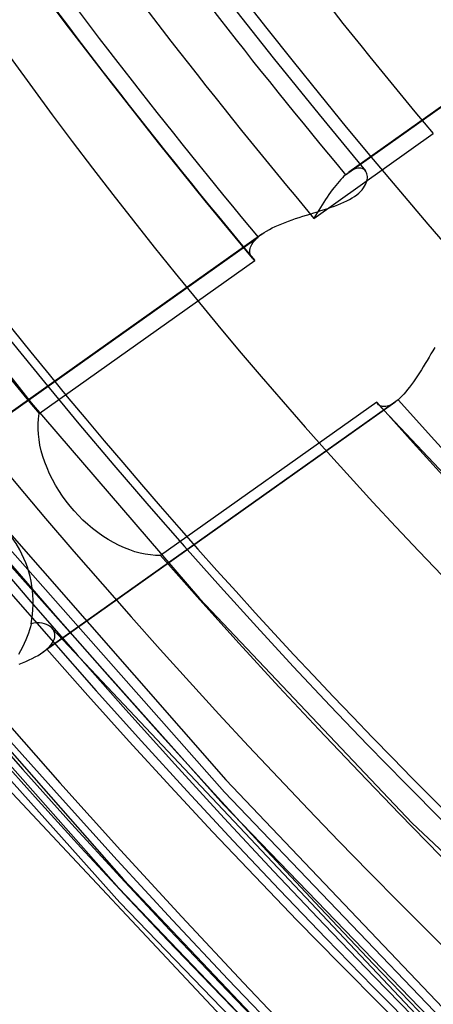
# Model space of a CAD drawing. Header units: millimetres. Extents: x -192 to 186, y -241 to 236.
# Tile 38 of 87: x -24.35 to -19.94, y -25.24 to -14.72. Entities that reach past the tile are written whole.
import ezdxf

# ---------------------------------------------------------------- set-up
doc = ezdxf.new("R2010")
doc.units = ezdxf.units.MM
doc.layers.add('MAIN-1', color=7, linetype='Continuous')
doc.layers.add('MAIN-2', color=7, linetype='Continuous')

msp = doc.modelspace()

# ---------------------------------------------------------------- linework, layer by layer
at = {"layer": 'MAIN-1'}
for centre, major_axis, start_param, end_param in [((-0.5, -0.433), (106.054, -122.46), 0.713724, 3.466968), ((-40.5, -35.074), (-100.489, 116.035), -3.141592, -0.857072), ((-40.5, -35.074), (99.835, -115.279), 0, 2.284521), ((-27.75, -24.032), (-24.959, 28.82), -2.427868, -0.857072), ((-28, -24.249), (22.463, -25.938), 0.713724, 3.141578), ((-28, -24.249), (-24.631, 28.442), 2.699218, 5.426113), ((-34.5, -29.878), (-22.463, 25.938), -2.427868, -0.857072), ((-35, -30.311), (-21.808, 25.182), 2.284521, 5.426113)]:
    msp.add_ellipse(centre, major_axis=major_axis, ratio=0.75, start_param=start_param, end_param=end_param, dxfattribs=at)
at = {"layer": 'MAIN-2'}
for p, q in [((-24.348, -14.116), (-23.873, -14.752)), ((-22.174, -14.461), (-21.649, -15.129)), ((-23.873, -14.752), (-23.379, -15.396)), ((-21.649, -15.129), (-21.16, -15.735)), ((-23.379, -15.396), (-22.877, -16.035)), ((-19.717, -15.551), (-20.841, -16.351)), ((-20.876, -16.379), (-19.755, -15.581)), ((-21.16, -15.735), (-20.665, -16.335)), ((-21.214, -16.843), (-19.941, -15.937)), ((-22.877, -16.035), (-22.378, -16.655)), ((-20.744, -16.307), (-20.762, -16.311)), ((-20.728, -16.306), (-20.744, -16.307)), ((-20.713, -16.307), (-20.728, -16.306)), ((-20.699, -16.311), (-20.713, -16.307)), ((-20.911, -16.411), (-20.929, -16.429)), ((-20.894, -16.394), (-20.911, -16.411)), ((-20.876, -16.379), (-20.894, -16.394)), ((-20.87, -16.373), (-20.876, -16.379)), ((-20.864, -16.368), (-20.87, -16.373)), ((-20.858, -16.364), (-20.864, -16.368)), ((-20.852, -16.359), (-20.858, -16.364)), ((-20.847, -16.355), (-20.852, -16.359)), ((-20.841, -16.35), (-20.847, -16.355)), ((-20.82, -16.337), (-20.841, -16.35)), ((-20.799, -16.325), (-20.82, -16.337)), ((-20.78, -16.317), (-20.799, -16.325)), ((-20.762, -16.311), (-20.78, -16.317)), ((-20.686, -16.316), (-20.699, -16.311)), ((-20.675, -16.324), (-20.686, -16.316)), ((-20.666, -16.333), (-20.675, -16.324)), ((-20.659, -16.344), (-20.666, -16.333)), ((-20.653, -16.355), (-20.659, -16.344)), ((-20.648, -16.368), (-20.653, -16.355)), ((-20.646, -16.381), (-20.648, -16.368)), ((-20.644, -16.396), (-20.646, -16.381)), ((-20.646, -16.428), (-20.644, -16.412)), ((-20.644, -16.412), (-20.644, -16.396)), ((-21, -16.514), (-21.018, -16.538)), ((-20.982, -16.491), (-21, -16.514)), ((-20.964, -16.469), (-20.982, -16.491)), ((-20.946, -16.449), (-20.964, -16.469)), ((-20.929, -16.429), (-20.946, -16.449)), ((-20.7, -16.537), (-20.686, -16.518)), ((-20.686, -16.518), (-20.674, -16.499)), ((-20.674, -16.499), (-20.664, -16.481)), ((-20.664, -16.481), (-20.656, -16.463)), ((-20.656, -16.463), (-20.65, -16.445)), ((-20.65, -16.445), (-20.646, -16.428)), ((-21.072, -16.615), (-21.09, -16.642)), ((-21.054, -16.589), (-21.072, -16.615)), ((-21.036, -16.563), (-21.054, -16.589)), ((-21.018, -16.538), (-21.036, -16.563)), ((-20.834, -16.641), (-20.806, -16.625)), ((-20.806, -16.625), (-20.781, -16.608)), ((-20.781, -16.608), (-20.758, -16.591)), ((-20.758, -16.591), (-20.736, -16.573)), ((-20.736, -16.573), (-20.717, -16.555)), ((-20.717, -16.555), (-20.7, -16.537)), ((-25.935, -16.649), (-24.232, -18.814)), ((-22.378, -16.655), (-21.872, -17.269)), ((-21.144, -16.727), (-21.162, -16.756)), ((-21.126, -16.698), (-21.144, -16.727)), ((-21.108, -16.67), (-21.126, -16.698)), ((-21.09, -16.642), (-21.108, -16.67)), ((-21.066, -16.737), (-21.03, -16.725)), ((-21.03, -16.725), (-20.994, -16.712)), ((-20.994, -16.712), (-20.96, -16.699)), ((-20.96, -16.699), (-20.926, -16.686)), ((-20.926, -16.686), (-20.894, -16.671)), ((-20.894, -16.671), (-20.863, -16.656)), ((-20.863, -16.656), (-20.834, -16.641)), ((-21.41, -16.846), (-21.371, -16.834)), ((-21.371, -16.834), (-21.332, -16.821)), ((-21.332, -16.821), (-21.293, -16.809)), ((-21.293, -16.809), (-21.255, -16.797)), ((-21.255, -16.797), (-21.216, -16.785)), ((-21.216, -16.785), (-21.178, -16.773)), ((-21.197, -16.814), (-21.214, -16.843)), ((-21.179, -16.785), (-21.197, -16.814)), ((-21.162, -16.756), (-21.179, -16.785)), ((-21.178, -16.773), (-21.14, -16.761)), ((-21.14, -16.761), (-21.103, -16.749)), ((-21.103, -16.749), (-21.066, -16.737)), ((-21.659, -16.946), (-21.627, -16.931)), ((-21.627, -16.931), (-21.593, -16.916)), ((-21.593, -16.916), (-21.558, -16.901)), ((-21.558, -16.901), (-21.522, -16.887)), ((-21.522, -16.887), (-21.486, -16.873)), ((-21.486, -16.873), (-21.448, -16.859)), ((-21.448, -16.859), (-21.41, -16.846)), ((-25.55, -19.703), (-21.811, -17.044)), ((-21.772, -17.013), (-25.515, -19.675)), ((-21.828, -17.059), (-21.811, -17.044)), ((-21.811, -17.044), (-21.805, -17.038)), ((-21.805, -17.038), (-21.799, -17.033)), ((-21.799, -17.033), (-21.792, -17.028)), ((-21.792, -17.028), (-21.785, -17.023)), ((-21.785, -17.023), (-21.778, -17.018)), ((-21.778, -17.018), (-21.771, -17.012)), ((-21.771, -17.012), (-21.746, -16.995)), ((-21.746, -16.995), (-21.719, -16.979)), ((-21.719, -16.979), (-21.69, -16.962)), ((-21.69, -16.962), (-21.659, -16.946)), ((-21.896, -17.167), (-21.892, -17.152)), ((-21.892, -17.152), (-21.886, -17.137)), ((-21.886, -17.137), (-21.878, -17.122)), ((-21.878, -17.122), (-21.868, -17.106)), ((-21.868, -17.106), (-21.857, -17.09)), ((-21.857, -17.09), (-21.843, -17.075)), ((-21.843, -17.075), (-21.828, -17.059)), ((-21.899, -17.196), (-21.898, -17.182)), ((-21.898, -17.209), (-21.899, -17.196)), ((-21.898, -17.182), (-21.896, -17.167)), ((-21.896, -17.223), (-21.898, -17.209)), ((-21.892, -17.235), (-21.896, -17.223)), ((-21.886, -17.248), (-21.892, -17.235)), ((-21.879, -17.259), (-21.886, -17.248)), ((-24.148, -18.93), (-21.846, -17.293)), ((-21.871, -17.27), (-21.879, -17.259)), ((-21.867, -17.274), (-21.871, -17.27)), ((-21.863, -17.278), (-21.867, -17.274)), ((-21.859, -17.282), (-21.863, -17.278)), ((-21.855, -17.286), (-21.859, -17.282)), ((-21.851, -17.289), (-21.855, -17.286)), ((-21.846, -17.293), (-21.851, -17.289)), ((-19.966, -18.292), (-19.986, -18.327)), ((-19.945, -18.258), (-19.966, -18.292)), ((-19.925, -18.224), (-19.945, -18.258)), ((-20.027, -18.395), (-20.047, -18.429)), ((-20.007, -18.361), (-20.027, -18.395)), ((-19.986, -18.327), (-20.007, -18.361)), ((-20.089, -18.495), (-20.109, -18.527)), ((-20.068, -18.462), (-20.089, -18.495)), ((-20.047, -18.429), (-20.068, -18.462)), ((-20.172, -18.618), (-20.193, -18.646)), ((-20.151, -18.589), (-20.172, -18.618)), ((-20.13, -18.558), (-20.151, -18.589)), ((-20.109, -18.527), (-20.13, -18.558)), ((-20.255, -18.722), (-20.276, -18.744)), ((-20.235, -18.698), (-20.255, -18.722)), ((-20.214, -18.673), (-20.235, -18.698)), ((-20.193, -18.646), (-20.214, -18.673)), ((-24.232, -18.814), (-22.436, -20.906)), ((-20.352, -18.81), (-24.105, -21.48)), ((-20.317, -18.782), (-24.065, -21.449)), ((-20.544, -18.807), (-22.851, -20.448)), ((-20.542, -18.81), (-20.544, -18.807)), ((-20.54, -18.814), (-20.542, -18.81)), ((-20.538, -18.818), (-20.54, -18.814)), ((-20.536, -18.821), (-20.538, -18.818)), ((-20.534, -18.824), (-20.536, -18.821)), ((-20.531, -18.827), (-20.534, -18.824)), ((-20.524, -18.835), (-20.531, -18.827)), ((-20.53, -18.829), (-17.816, -21.716)), ((-20.515, -18.842), (-20.524, -18.835)), ((-20.385, -18.831), (-20.401, -18.839)), ((-20.369, -18.821), (-20.385, -18.831)), ((-20.352, -18.81), (-20.369, -18.821)), ((-20.346, -18.806), (-20.352, -18.81)), ((-20.341, -18.802), (-20.346, -18.806)), ((-20.335, -18.797), (-20.341, -18.802)), ((-20.329, -18.792), (-20.335, -18.797)), ((-20.323, -18.787), (-20.329, -18.792)), ((-20.317, -18.782), (-20.323, -18.787)), ((-20.297, -18.764), (-20.317, -18.782)), ((-20.276, -18.744), (-20.297, -18.764)), ((-24.154, -18.984), (-24.148, -18.93)), ((-20.506, -18.847), (-20.515, -18.842)), ((-20.495, -18.851), (-20.506, -18.847)), ((-20.484, -18.854), (-20.495, -18.851)), ((-20.472, -18.855), (-20.484, -18.854)), ((-20.459, -18.855), (-20.472, -18.855)), ((-20.446, -18.854), (-20.459, -18.855)), ((-20.432, -18.85), (-20.446, -18.854)), ((-20.417, -18.846), (-20.432, -18.85)), ((-20.401, -18.839), (-20.417, -18.846)), ((-24.158, -19.039), (-24.154, -18.984)), ((-24.158, -19.095), (-24.158, -19.039)), ((-24.154, -19.151), (-24.158, -19.095)), ((-24.148, -19.208), (-24.154, -19.151)), ((-24.138, -19.266), (-24.148, -19.208)), ((-24.124, -19.326), (-24.138, -19.266)), ((-24.107, -19.387), (-24.124, -19.326)), ((-24.087, -19.449), (-24.107, -19.387)), ((-24.063, -19.511), (-24.087, -19.449)), ((-24.036, -19.572), (-24.063, -19.511)), ((-24.006, -19.634), (-24.036, -19.572)), ((-25.011, -19.583), (-22.156, -22.843)), ((-23.973, -19.694), (-24.006, -19.634)), ((-23.937, -19.753), (-23.973, -19.694)), ((-23.899, -19.811), (-23.937, -19.753)), ((-23.859, -19.866), (-23.899, -19.811)), ((-23.817, -19.919), (-23.859, -19.866)), ((-23.774, -19.97), (-23.817, -19.919)), ((-23.728, -20.02), (-23.774, -19.97)), ((-24.741, -20.06), (-22.168, -22.975)), ((-23.679, -20.068), (-23.728, -20.02)), ((-23.628, -20.115), (-23.679, -20.068)), ((-23.576, -20.159), (-23.628, -20.115)), ((-23.521, -20.201), (-23.576, -20.159)), ((-23.466, -20.24), (-23.521, -20.201)), ((-23.409, -20.276), (-23.466, -20.24)), ((-23.352, -20.309), (-23.409, -20.276)), ((-23.294, -20.338), (-23.352, -20.309)), ((-23.237, -20.364), (-23.294, -20.338)), ((-23.18, -20.387), (-23.237, -20.364)), ((-23.125, -20.406), (-23.18, -20.387)), ((-23.07, -20.421), (-23.125, -20.406)), ((-23.015, -20.433), (-23.07, -20.421)), ((-22.96, -20.441), (-23.015, -20.433)), ((-22.905, -20.446), (-22.96, -20.441)), ((-22.851, -20.448), (-22.905, -20.446)), ((-24.47, -20.534), (-22.178, -23.107)), ((-26.052, -20.715), (-23.248, -23.909)), ((-22.436, -20.906), (-20.165, -23.306)), ((-25.837, -21.125), (-23.297, -24.001)), ((-24.251, -21.241), (-24.262, -21.275)), ((-24.241, -21.208), (-24.251, -21.241)), ((-24.233, -21.177), (-24.241, -21.208)), ((-24.202, -21.17), (-24.233, -21.177)), ((-24.171, -21.166), (-24.202, -21.17)), ((-24.143, -21.166), (-24.171, -21.166)), ((-24.115, -21.169), (-24.143, -21.166)), ((-24.09, -21.175), (-24.115, -21.169)), ((-24.067, -21.183), (-24.09, -21.175)), ((-24.046, -21.194), (-24.067, -21.183)), ((-24.027, -21.207), (-24.046, -21.194)), ((-24.011, -21.221), (-24.027, -21.207)), ((-23.999, -21.236), (-24.011, -21.221)), ((-24.008, -21.225), (-20.128, -25.349)), ((-23.99, -21.252), (-23.999, -21.236)), ((-23.983, -21.268), (-23.99, -21.252)), ((-24.29, -21.349), (-24.307, -21.387)), ((-24.275, -21.311), (-24.29, -21.349)), ((-24.262, -21.275), (-24.275, -21.311)), ((-23.996, -21.365), (-23.987, -21.344)), ((-23.987, -21.344), (-23.981, -21.324)), ((-23.98, -21.286), (-23.983, -21.268)), ((-23.981, -21.324), (-23.979, -21.305)), ((-23.979, -21.305), (-23.98, -21.286)), ((-24.346, -21.466), (-24.369, -21.505)), ((-24.325, -21.426), (-24.346, -21.466)), ((-24.307, -21.387), (-24.325, -21.426)), ((-24.091, -21.47), (-24.085, -21.464)), ((-24.085, -21.464), (-24.078, -21.459)), ((-24.078, -21.459), (-24.072, -21.454)), ((-24.072, -21.454), (-24.065, -21.449)), ((-24.065, -21.449), (-24.043, -21.428)), ((-24.043, -21.428), (-24.024, -21.406)), ((-24.024, -21.406), (-24.008, -21.385)), ((-24.008, -21.385), (-23.996, -21.365)), ((-24.288, -21.579), (-24.253, -21.563)), ((-24.253, -21.563), (-24.22, -21.547)), ((-24.22, -21.547), (-24.189, -21.531)), ((-24.189, -21.531), (-24.159, -21.514)), ((-24.159, -21.514), (-24.131, -21.497)), ((-24.131, -21.497), (-24.106, -21.48)), ((-24.106, -21.48), (-24.098, -21.475)), ((-24.098, -21.475), (-24.091, -21.47)), ((-25.553, -21.614), (-23.285, -24.156)), ((-24.36, -21.608), (-24.323, -21.594)), ((-24.323, -21.594), (-24.288, -21.579)), ((-25.271, -22.097), (-21.292, -26.343)), ((-22.156, -22.843), (-19.175, -25.982)), ((-22.168, -22.975), (-19.485, -25.78)), ((-22.178, -23.107), (-19.789, -25.584)), ((-20.165, -23.306), (-17.535, -25.803)), ((-23.248, -23.909), (-20.326, -26.987)), ((-23.297, -24.001), (-20.65, -26.771)), ((-23.285, -24.156), (-20.925, -26.604))]:
    msp.add_line(p, q, dxfattribs=at)
for centre, major_axis, ratio, start_param, end_param in [((0, 0), (-105.399, 121.705), 0.75, -2.427868, 0.713724), ((0, 0), (-105.399, 121.705), 0.75, 0.713724, 3.855317), ((-0.5, -0.433), (106.054, -122.46), 0.75, -2.427868, -0.325375), ((-4.75, -4.114), (-100.489, 116.035), 0.75, 0.713724, 2.284521), ((21.5, 18.62), (31.448, -36.313), 0.75, -2.427868, -0.857072), ((3.75, 3.248), (-30.793, 35.557), 0.75, 0.625751, 2.284521), ((7.442, 6.445), (-31.448, 36.313), 0.75, 0.713724, 3.141578), ((7.442, 6.445), (-35.94, 41.5), 0.75, 0.803149, 2.98553), ((4.25, 3.681), (31.448, -36.313), 0.75, -2.427868, -0.857072), ((0, 0), (24.959, -28.82), 0.75, -2.427868, -0.000014), ((7.947, 6.882), (31.448, -36.313), 0.75, -1.693182, -1.591758), ((8.228, 7.126), (32.646, -37.696), 0.75, -1.688358, -1.596582), ((7.947, 6.882), (-32.808, 37.883), 0.75, 1.450514, 1.547731), ((7.947, 6.882), (33.483, -38.662), 0.75, -1.690098, -1.594842), ((8.228, 7.126), (-33.644, 38.849), 0.75, 1.454597, 1.543648), ((7.947, 6.882), (35.94, -41.5), 0.75, -1.686839, -1.598102), ((-28, -24.249), (22.463, -25.938), 0.75, -2.427868, -0.000014), ((7.947, 6.882), (33.483, -38.662), 0.75, -1.555795, -0.158349), ((8.228, 7.126), (-33.644, 38.849), 0.75, 1.588261, 2.98078), ((-25.344, -20.958), (-0.258, -1.128), 0.978509, 2.30911, 3.363591), ((21.428, 18.557), (52.613, -60.752), 0.75, -1.588177, -0.294527), ((17.028, 14.747), (47.621, -54.988), 0.75, -1.58257, -0.247857), ((-25.344, -20.958), (-0.258, -1.128), 0.978509, 1.600147, 2.30911), ((7.947, 6.882), (35.94, -41.5), 0.75, -1.561736, -0.152408), ((21.428, 18.557), (-53.611, 61.905), 0.75, 1.555018, 3.014024), ((12.628, 10.936), (42.629, -49.224), 0.75, -1.575673, -0.19919), ((17.028, 14.747), (-48.619, 56.141), 0.75, 1.559373, 3.009668), ((8.228, 7.126), (37.638, -43.46), 0.75, -1.56281, -0.151334), ((12.628, 10.936), (-43.628, 50.377), 0.75, 1.566358, 3.002684), ((8.228, 7.126), (-38.636, 44.613), 0.75, 1.575171, 2.99387), ((21.428, 18.557), (60.4, -69.744), 0.75, -1.592863, -0.216303)]:
    msp.add_ellipse(centre, major_axis=major_axis, ratio=ratio, start_param=start_param, end_param=end_param, dxfattribs=at)

doc.saveas('drawing.dxf')
